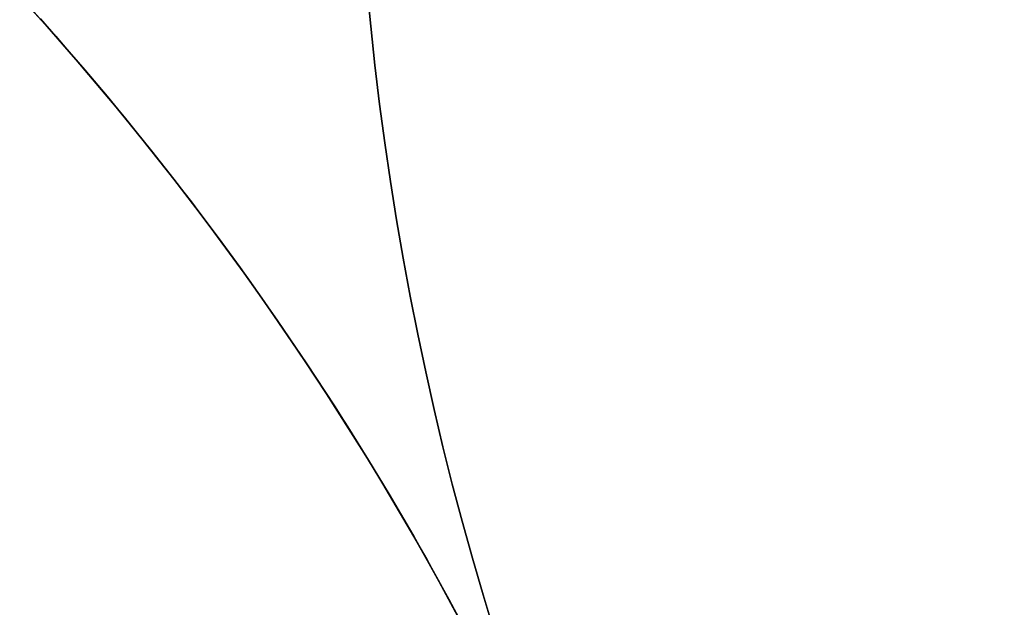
# Model space of a CAD drawing. Extents: x -3378 to 3007, y -425 to 173.
# Tile 229 of 256: x 318.81 to 323.58, y 22.73 to 25.57. Entities that reach past the tile are written whole.
import ezdxf

# ---------------------------------------------------------------- set-up
doc = ezdxf.new("R2010")
doc.units = 0
doc.layers.add('PREDEFINITO', color=7, linetype='CONTINUOUS')

msp = doc.modelspace()

# ---------------------------------------------------------------- linework, layer by layer
at = {"layer": 'PREDEFINITO'}
for p, q in [((318.64, 25.8752, 2115), (318.9884, 25.4921, 2115)), ((318.64, 25.8752, 2589.9994), (318.9884, 25.4921, 2589.9994)), ((318.64, 25.8752, 2352.4979), (318.9884, 25.4921, 2352.4979)), ((318.8327, 25.6666, 3064.1229), (318.9992, 25.4797, 3064.2054)), ((318.9143, 25.5758, 2565.7882), (319.0214, 25.4543, 2565.671)), ((319.0214, 25.4543, 2578.4944), (318.9143, 25.5758, 2578.3772)), ((318.9143, 25.5758, 2141.7051), (319.0214, 25.4543, 2141.5879)), ((319.0214, 25.4543, 2154.4114), (318.9143, 25.5758, 2154.2942)), ((318.9143, 25.5758, 2989.8713), (319.0214, 25.4543, 2989.7541)), ((319.0214, 25.4543, 3002.5775), (318.9143, 25.5758, 3002.4603)), ((318.9884, 25.4921, 2115), (319.3233, 25.0971, 2115)), ((318.9884, 25.4921, 2589.9994), (319.3233, 25.0971, 2589.9994)), ((318.9884, 25.4921, 2352.4979), (319.3233, 25.0971, 2352.4979)), ((318.9992, 25.4797, 3064.2054), (319.1601, 25.293, 3064.2827)), ((319.0214, 25.4543, 2565.671), (319.1288, 25.3298, 2565.5574)), ((319.1288, 25.3298, 2578.608), (319.0214, 25.4543, 2578.4944)), ((319.0214, 25.4543, 2141.5879), (319.1288, 25.3298, 2141.4743)), ((319.1288, 25.3298, 2154.525), (319.0214, 25.4543, 2154.4114)), ((319.0214, 25.4543, 2989.7541), (319.1288, 25.3298, 2989.6405)), ((319.1288, 25.3298, 3002.6911), (319.0214, 25.4543, 3002.5775)), ((319.1288, 25.3298, 2565.5574), (319.2365, 25.2022, 2565.4474)), ((319.2365, 25.2022, 2578.718), (319.1288, 25.3298, 2578.608)), ((319.1288, 25.3298, 2141.4743), (319.2365, 25.2022, 2141.3644)), ((319.2365, 25.2022, 2154.6349), (319.1288, 25.3298, 2154.525)), ((319.1288, 25.3298, 2989.6405), (319.2365, 25.2022, 2989.5305)), ((319.2365, 25.2022, 3002.8011), (319.1288, 25.3298, 3002.6911)), ((319.1601, 25.293, 3064.2827), (319.3187, 25.1028, 3064.3564)), ((319.2365, 25.2022, 2565.4474), (319.3442, 25.0715, 2565.3411)), ((319.3442, 25.0715, 2578.8243), (319.2365, 25.2022, 2578.718)), ((319.2365, 25.2022, 2141.3644), (319.3442, 25.0715, 2141.2581)), ((319.3442, 25.0715, 2154.7412), (319.2365, 25.2022, 2154.6349)), ((319.2365, 25.2022, 2989.5305), (319.3442, 25.0715, 2989.4242)), ((319.3442, 25.0715, 3002.9074), (319.2365, 25.2022, 3002.8011)), ((319.3187, 25.1028, 3064.3564), (319.4747, 24.9093, 3064.4265)), ((319.3233, 25.0971, 2115), (319.6444, 24.6909, 2115)), ((319.3233, 25.0971, 2589.9994), (319.6444, 24.6909, 2589.9994)), ((319.3233, 25.0971, 2352.4979), (319.6444, 24.6909, 2352.4979)), ((319.3442, 25.0715, 2565.3411), (319.452, 24.9378, 2565.2387)), ((319.452, 24.9378, 2578.9268), (319.3442, 25.0715, 2578.8243)), ((319.3442, 25.0715, 2141.2581), (319.452, 24.9378, 2141.1556)), ((319.452, 24.9378, 2154.8437), (319.3442, 25.0715, 2154.7412)), ((319.3442, 25.0715, 2989.4242), (319.452, 24.9378, 2989.3217)), ((319.452, 24.9378, 3003.0098), (319.3442, 25.0715, 3002.9074)), ((319.452, 24.9378, 2565.2387), (319.5595, 24.8012, 2565.1401)), ((319.5595, 24.8012, 2579.0253), (319.452, 24.9378, 2578.9268)), ((319.452, 24.9378, 2141.1556), (319.5595, 24.8012, 2141.057)), ((319.5595, 24.8012, 2154.9423), (319.452, 24.9378, 2154.8437)), ((319.452, 24.9378, 2989.3217), (319.5595, 24.8012, 2989.2232)), ((319.5595, 24.8012, 3003.1084), (319.452, 24.9378, 3003.0098)), ((319.4747, 24.9093, 3064.4265), (319.6281, 24.7123, 3064.4929)), ((319.5595, 24.8012, 2565.1401), (319.6667, 24.6615, 2565.0455)), ((319.6667, 24.6615, 2579.12), (319.5595, 24.8012, 2579.0253)), ((319.5595, 24.8012, 2141.057), (319.6667, 24.6615, 2140.9624)), ((319.6667, 24.6615, 2155.0369), (319.5595, 24.8012, 2154.9423)), ((319.5595, 24.8012, 2989.2232), (319.6667, 24.6615, 2989.1286)), ((319.6667, 24.6615, 3003.203), (319.5595, 24.8012, 3003.1084)), ((319.6281, 24.7123, 3064.4929), (319.7758, 24.516, 3064.5543)), ((319.6444, 24.6909, 2115), (319.9513, 24.2738, 2115)), ((319.6444, 24.6909, 2589.9994), (319.9513, 24.2738, 2589.9994)), ((319.6444, 24.6909, 2352.4979), (319.9513, 24.2738, 2352.4979)), ((319.6667, 24.6615, 2565.0455), (319.7736, 24.519, 2564.9549)), ((319.7736, 24.519, 2579.2106), (319.6667, 24.6615, 2579.12)), ((319.6667, 24.6615, 2140.9624), (319.7736, 24.519, 2140.8718)), ((319.7736, 24.519, 2155.1275), (319.6667, 24.6615, 2155.0369)), ((319.6667, 24.6615, 2989.1286), (319.7736, 24.519, 2989.0379)), ((319.7736, 24.519, 3003.2936), (319.6667, 24.6615, 3003.203)), ((319.7736, 24.519, 2564.9549), (319.8799, 24.3735, 2564.8683)), ((319.8799, 24.3735, 2579.2971), (319.7736, 24.519, 2579.2106)), ((319.7736, 24.519, 2140.8718), (319.8799, 24.3735, 2140.7853)), ((319.8799, 24.3735, 2155.214), (319.7736, 24.519, 2155.1275)), ((319.7736, 24.519, 2989.0379), (319.8799, 24.3735, 2988.9514)), ((319.8799, 24.3735, 3003.3802), (319.7736, 24.519, 3003.2936)), ((319.7758, 24.516, 3064.5543), (319.9209, 24.3165, 3064.6121)), ((319.8799, 24.3735, 2564.8683), (319.9857, 24.2252, 2564.7859)), ((319.9857, 24.2252, 2579.3795), (319.8799, 24.3735, 2579.2971)), ((319.8799, 24.3735, 2140.7853), (319.9857, 24.2252, 2140.7028)), ((319.9857, 24.2252, 2155.2964), (319.8799, 24.3735, 2155.214)), ((319.8799, 24.3735, 2988.9514), (319.9857, 24.2252, 2988.869)), ((319.9857, 24.2252, 3003.4626), (319.8799, 24.3735, 3003.3802)), ((319.9209, 24.3165, 3064.6121), (320.0631, 24.114, 3064.666)), ((319.9513, 24.2738, 2115), (320.2436, 23.8464, 2115)), ((319.9513, 24.2738, 2589.9994), (320.2436, 23.8464, 2589.9994)), ((319.9513, 24.2738, 2352.4979), (320.2436, 23.8464, 2352.4979)), ((319.9857, 24.2252, 2564.7859), (320.0907, 24.074, 2564.7077)), ((320.0907, 24.074, 2579.4577), (319.9857, 24.2252, 2579.3795)), ((319.9857, 24.2252, 2140.7028), (320.0907, 24.074, 2140.6246)), ((320.0907, 24.074, 2155.3747), (319.9857, 24.2252, 2155.2964)), ((319.9857, 24.2252, 2988.869), (320.0907, 24.074, 2988.7908)), ((320.0907, 24.074, 3003.5408), (319.9857, 24.2252, 3003.4626)), ((320.0631, 24.114, 3064.666), (320.2025, 23.9085, 3064.7161)), ((320.0907, 24.074, 2564.7077), (320.195, 23.9197, 2564.6336)), ((320.195, 23.9197, 2579.5318), (320.0907, 24.074, 2579.4577)), ((320.0907, 24.074, 2140.6246), (320.195, 23.9197, 2140.5506)), ((320.195, 23.9197, 2155.4487), (320.0907, 24.074, 2155.3747)), ((320.0907, 24.074, 2988.7908), (320.195, 23.9197, 2988.7167)), ((320.195, 23.9197, 3003.6149), (320.0907, 24.074, 3003.5408)), ((320.195, 23.9197, 2564.6336), (320.2983, 23.7628, 2564.564)), ((320.2983, 23.7628, 2579.6014), (320.195, 23.9197, 2579.5318)), ((320.195, 23.9197, 2140.5506), (320.2983, 23.7628, 2140.4809)), ((320.2983, 23.7628, 2155.5184), (320.195, 23.9197, 2155.4487)), ((320.195, 23.9197, 2988.7167), (320.2983, 23.7628, 2988.6471)), ((320.2983, 23.7628, 3003.6845), (320.195, 23.9197, 3003.6149)), ((320.2025, 23.9085, 3064.7161), (320.3363, 23.7039, 3064.7615)), ((320.2436, 23.8464, 2115), (320.521, 23.4091, 2115)), ((320.2436, 23.8464, 2589.9994), (320.521, 23.4091, 2589.9994)), ((320.2436, 23.8464, 2352.4979), (320.521, 23.4091, 2352.4979)), ((320.2983, 23.7628, 2564.564), (320.4004, 23.6034, 2564.4989)), ((320.4004, 23.6034, 2579.6666), (320.2983, 23.7628, 2579.6014)), ((320.2983, 23.7628, 2140.4809), (320.4004, 23.6034, 2140.4158)), ((320.4004, 23.6034, 2155.5835), (320.2983, 23.7628, 2155.5184)), ((320.2983, 23.7628, 2988.6471), (320.4004, 23.6034, 2988.5819)), ((320.4004, 23.6034, 3003.7496), (320.2983, 23.7628, 3003.6845)), ((320.3363, 23.7039, 3064.7615), (320.4672, 23.4966, 3064.8031)), ((320.4004, 23.6034, 2564.4989), (320.5012, 23.4415, 2564.4382)), ((320.5012, 23.4415, 2579.7272), (320.4004, 23.6034, 2579.6666)), ((320.4004, 23.6034, 2140.4158), (320.5012, 23.4415, 2140.3552)), ((320.5012, 23.4415, 2155.6441), (320.4004, 23.6034, 2155.5835)), ((320.4004, 23.6034, 2988.5819), (320.5012, 23.4415, 2988.5213)), ((320.5012, 23.4415, 3003.8103), (320.4004, 23.6034, 3003.7496)), ((320.4672, 23.4966, 3064.8031), (320.595, 23.2866, 3064.8408)), ((320.5012, 23.4415, 2564.4382), (320.6006, 23.2771, 2564.3822)), ((320.6006, 23.2771, 2579.7832), (320.5012, 23.4415, 2579.7272)), ((320.5012, 23.4415, 2140.3552), (320.6006, 23.2771, 2140.2991)), ((320.6006, 23.2771, 2155.7001), (320.5012, 23.4415, 2155.6441)), ((320.5012, 23.4415, 2988.5213), (320.6006, 23.2771, 2988.4653)), ((320.6006, 23.2771, 3003.8663), (320.5012, 23.4415, 3003.8103)), ((320.521, 23.4091, 2115), (320.7831, 22.9626, 2115)), ((320.521, 23.4091, 2589.9994), (320.7831, 22.9626, 2589.9994)), ((320.521, 23.4091, 2352.4979), (320.7831, 22.9626, 2352.4979)), ((320.595, 23.2866, 3064.8408), (320.7196, 23.0741, 3064.8746)), ((320.6006, 23.2771, 2564.3822), (320.6987, 23.1104, 2564.3308)), ((320.6987, 23.1104, 2579.8346), (320.6006, 23.2771, 2579.7832)), ((320.6006, 23.2771, 2140.2991), (320.6987, 23.1104, 2140.2477)), ((320.6987, 23.1104, 2155.7515), (320.6006, 23.2771, 2155.7001)), ((320.6006, 23.2771, 2988.4653), (320.6987, 23.1104, 2988.4139)), ((320.6987, 23.1104, 3003.9177), (320.6006, 23.2771, 3003.8663)), ((320.6987, 23.1104, 2564.3308), (320.7952, 22.9412, 2564.2841)), ((320.7952, 22.9412, 2579.8813), (320.6987, 23.1104, 2579.8346)), ((320.6987, 23.1104, 2140.2477), (320.7952, 22.9412, 2140.201)), ((320.7952, 22.9412, 2155.7983), (320.6987, 23.1104, 2155.7515)), ((320.6987, 23.1104, 2988.4139), (320.7952, 22.9412, 2988.3672)), ((320.7952, 22.9412, 3003.9644), (320.6987, 23.1104, 3003.9177)), ((320.7196, 23.0741, 3064.8746), (320.8384, 22.8638, 3064.9038)), ((320.7831, 22.9626, 2115), (321.0297, 22.5072, 2115)), ((320.7831, 22.9626, 2589.9994), (321.0297, 22.5072, 2589.9994)), ((320.7831, 22.9626, 2352.4979), (321.0297, 22.5072, 2352.4979)), ((320.7952, 22.9412, 2564.2841), (320.8901, 22.7697, 2564.2421)), ((320.8901, 22.7697, 2579.9233), (320.7952, 22.9412, 2579.8813)), ((320.7952, 22.9412, 2140.201), (320.8901, 22.7697, 2140.159)), ((320.8901, 22.7697, 2155.8403), (320.7952, 22.9412, 2155.7983)), ((320.7952, 22.9412, 2988.3672), (320.8901, 22.7697, 2988.3252)), ((320.8901, 22.7697, 3004.0064), (320.7952, 22.9412, 3003.9644)), ((320.8384, 22.8638, 3064.9038), (320.9539, 22.6512, 3064.9292)), ((320.8901, 22.7697, 2564.2421), (320.9832, 22.596, 2564.2049)), ((320.9832, 22.596, 2579.9605), (320.8901, 22.7697, 2579.9233)), ((320.8901, 22.7697, 2140.159), (320.9832, 22.596, 2140.1218)), ((320.9832, 22.596, 2155.8775), (320.8901, 22.7697, 2155.8403)), ((320.8901, 22.7697, 2988.3252), (320.9832, 22.596, 2988.288)), ((320.9832, 22.596, 3004.0436), (320.8901, 22.7697, 3004.0064))]:
    msp.add_line(p, q, dxfattribs=at)
at = {"layer": 'PREDEFINITO', "extrusion": (-1.98052e-14, -8.20358e-15, -1)}
for centre in [(-335.4343, 27.0743, -1255), (-335.4343, 27.0743, -1235), (-335.4343, 27.0743, -1245)]:
    msp.add_circle(centre, 15, dxfattribs=at)
at = {"layer": 'PREDEFINITO'}
for centre in [(335.4343, 27.0743, 1255), (335.4343, 27.0743, 3155), (335.4343, 27.0743, 2205)]:
    msp.add_circle(centre, 15, dxfattribs=at)
at = {"layer": 'PREDEFINITO', "extrusion": (1.98052e-14, 8.20358e-15, -1)}
for centre in [(-335.4343, 27.0743, -3155), (-335.4343, 27.0743, -3175), (-335.4343, 27.0743, -3165)]:
    msp.add_circle(centre, 15, dxfattribs=at)

doc.saveas('drawing.dxf')
